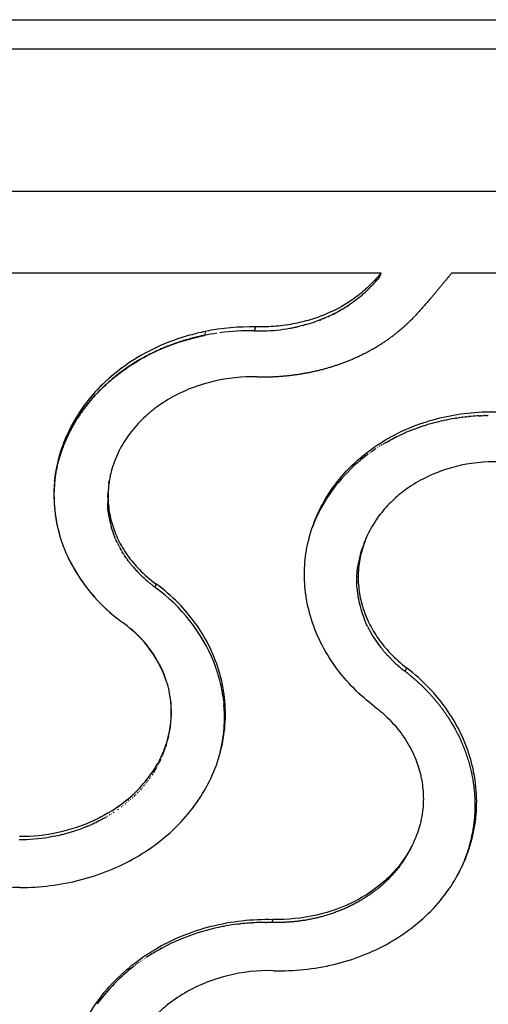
# Model space of a CAD drawing. Header units: millimetres. Extents: x 696 to 1161, y -96 to 347.
# Tile 51 of 55: x 936 to 969, y 276 to 347. Entities that reach past the tile are written whole.
import ezdxf

# ---------------------------------------------------------------- set-up
doc = ezdxf.new("R2010")
doc.units = ezdxf.units.MM
doc.header["$MEASUREMENT"] = 0
doc.layers.add('Crea2D$visibili$tangenti', color=7, linetype='Continuous', true_color=0x000000)
doc.layers.add('Predefinito', color=7, linetype='Continuous', true_color=0x000000)

msp = doc.modelspace()

# ---------------------------------------------------------------- linework, layer by layer
at = {"layer": 'Crea2D$visibili$tangenti'}
for p, q in [((747.834, 344.448), (1087.45, 344.448)), ((742.879, 334.199), (1091.799, 334.199)), ((961.74, 328.286), (928.713, 328.286)), ((961.628, 327.998), (961.452, 327.798)), ((961.628, 327.998), (961.74, 328.286)), ((980.528, 328.286), (966.82, 328.286)), ((960.911, 327.217), (960.844, 327.149)), ((960.911, 327.217), (960.93, 327.236)), ((961, 327.308), (960.93, 327.236)), ((961, 327.308), (961.018, 327.326)), ((961.09, 327.402), (961.018, 327.326)), ((961.09, 327.402), (961.105, 327.418)), ((961.179, 327.497), (961.105, 327.418)), ((961.179, 327.497), (961.192, 327.511)), ((960.101, 326.481), (960.03, 326.424)), ((960.101, 326.481), (960.125, 326.5)), ((960.195, 326.558), (960.125, 326.5)), ((960.288, 326.636), (960.218, 326.577)), ((960.288, 326.635), (960.31, 326.655)), ((960.38, 326.715), (960.31, 326.655)), ((960.38, 326.714), (960.402, 326.734)), ((960.47, 326.795), (960.402, 326.734)), ((960.47, 326.794), (960.492, 326.814)), ((960.559, 326.876), (960.492, 326.814)), ((960.56, 326.876), (960.581, 326.896)), ((960.648, 326.958), (960.581, 326.896)), ((960.648, 326.958), (960.669, 326.979)), ((960.736, 327.043), (960.669, 326.979)), ((960.736, 327.043), (960.757, 327.063)), ((960.824, 327.129), (960.757, 327.063)), ((960.824, 327.129), (960.844, 327.149)), ((958.998, 325.717), (959.128, 325.796)), ((959.208, 325.845), (959.128, 325.796)), ((959.208, 325.845), (959.284, 325.894)), ((959.311, 325.911), (959.284, 325.894)), ((959.311, 325.911), (959.438, 325.995)), ((959.515, 326.047), (959.438, 325.995)), ((959.515, 326.047), (959.539, 326.064)), ((959.615, 326.116), (959.539, 326.064)), ((959.615, 326.116), (959.64, 326.133)), ((959.715, 326.187), (959.64, 326.133)), ((959.715, 326.187), (959.739, 326.205)), ((959.813, 326.259), (959.739, 326.205)), ((959.813, 326.259), (959.837, 326.277)), ((959.91, 326.332), (959.837, 326.277)), ((959.91, 326.332), (959.934, 326.35)), ((960.006, 326.406), (959.934, 326.35)), ((960.006, 326.406), (960.03, 326.424)), ((957.66, 325.043), (957.622, 325.028)), ((957.66, 325.043), (957.798, 325.102)), ((957.891, 325.144), (957.798, 325.102)), ((957.891, 325.144), (957.971, 325.18)), ((958.006, 325.196), (957.971, 325.18)), ((958.006, 325.196), (958.143, 325.26)), ((958.233, 325.303), (958.143, 325.26)), ((958.233, 325.303), (958.312, 325.343)), ((958.345, 325.359), (958.312, 325.343)), ((958.345, 325.359), (958.48, 325.428)), ((958.566, 325.474), (958.48, 325.428)), ((958.566, 325.474), (958.645, 325.516)), ((958.675, 325.533), (958.645, 325.516)), ((958.675, 325.533), (958.808, 325.607)), ((958.891, 325.654), (958.808, 325.607)), ((958.891, 325.654), (958.969, 325.7)), ((958.998, 325.717), (958.969, 325.7)), ((952.618, 324.122), (952.698, 324.406)), ((955.526, 324.384), (955.6, 324.4)), ((955.965, 324.484), (955.853, 324.457)), ((956.09, 324.515), (955.979, 324.487)), ((956.214, 324.548), (956.104, 324.519)), ((956.338, 324.582), (956.229, 324.552)), ((956.827, 324.732), (956.905, 324.758)), ((956.948, 324.773), (956.905, 324.758)), ((956.948, 324.773), (957.087, 324.821)), ((957.188, 324.858), (957.087, 324.821)), ((957.188, 324.858), (957.267, 324.887)), ((957.307, 324.902), (957.267, 324.887)), ((957.307, 324.902), (957.445, 324.956)), ((957.543, 324.995), (957.445, 324.956)), ((957.543, 324.995), (957.622, 325.028)), ((947.994, 323.827), (948.127, 323.863)), ((948.127, 323.863), (948.259, 323.897)), ((948.259, 323.897), (948.393, 323.931)), ((948.393, 323.931), (948.451, 323.945)), ((949.064, 324.081), (948.995, 323.798)), ((953.206, 324.121), (953.276, 324.123)), ((955.146, 324.311), (955.218, 324.324)), ((943.228, 321.582), (943.255, 321.601)), ((943.255, 321.601), (943.364, 321.678)), ((967.863, 317.926), (968.042, 317.945)), ((968.09, 317.949), (968.042, 317.945)), ((968.778, 317.998), (968.655, 317.991)), ((968.778, 317.998), (968.901, 318.003)), ((969.005, 318.007), (968.901, 318.003)), ((969.005, 318.007), (969.148, 318.011)), ((969.234, 318.013), (969.148, 318.011)), ((969.234, 318.013), (969.395, 318.016)), ((969.464, 318.016), (969.395, 318.016)), ((964.556, 317.195), (964.722, 317.251)), ((964.769, 317.266), (964.722, 317.251)), ((964.769, 317.266), (964.95, 317.324)), ((964.983, 317.334), (964.95, 317.324)), ((965.415, 317.461), (965.528, 317.492)), ((965.633, 317.52), (965.528, 317.492)), ((965.633, 317.52), (965.762, 317.553)), ((965.852, 317.575), (965.762, 317.553)), ((965.852, 317.575), (965.997, 317.61)), ((966.072, 317.627), (965.997, 317.61)), ((966.072, 317.627), (966.234, 317.663)), ((966.292, 317.676), (966.234, 317.663)), ((966.292, 317.676), (966.472, 317.713)), ((966.514, 317.721), (966.472, 317.713)), ((966.961, 317.803), (967.071, 317.821)), ((967.191, 317.84), (967.071, 317.821)), ((967.191, 317.84), (967.312, 317.857)), ((967.41, 317.871), (967.312, 317.857)), ((967.41, 317.871), (967.555, 317.89)), ((967.636, 317.9), (967.555, 317.89)), ((967.636, 317.9), (967.798, 317.919)), ((967.863, 317.926), (967.798, 317.919)), ((962.852, 316.483), (962.958, 316.536)), ((962.997, 316.554), (962.958, 316.536)), ((962.997, 316.554), (963.064, 316.587)), ((963.152, 316.628), (963.064, 316.587)), ((963.152, 316.628), (963.279, 316.687)), ((963.308, 316.7), (963.279, 316.687)), ((963.925, 316.962), (963.825, 316.921)), ((963.925, 316.962), (964.046, 317.009)), ((964.134, 317.042), (964.046, 317.009)), ((964.134, 317.042), (964.27, 317.093)), ((964.344, 317.12), (964.27, 317.093)), ((964.344, 317.12), (964.495, 317.174)), ((964.556, 317.195), (964.495, 317.174)), ((938.994, 316.419), (939.037, 316.519)), ((961.794, 315.899), (961.719, 315.853)), ((961.94, 315.988), (961.842, 315.928)), ((962.089, 316.075), (961.965, 316.002)), ((962.089, 316.075), (962.214, 316.146)), ((962.236, 316.159), (962.214, 316.146)), ((962.236, 316.159), (962.34, 316.216)), ((962.386, 316.241), (962.34, 316.216)), ((962.386, 316.241), (962.466, 316.285)), ((962.537, 316.322), (962.466, 316.285)), ((962.537, 316.322), (962.594, 316.352)), ((962.689, 316.402), (962.594, 316.352)), ((962.689, 316.402), (962.722, 316.418)), ((962.852, 316.483), (962.722, 316.418)), ((960.942, 315.332), (960.891, 315.295)), ((961.081, 315.431), (961.007, 315.379)), ((961.505, 315.717), (961.478, 315.7)), ((961.649, 315.809), (961.598, 315.777)), ((942.013, 312.306), (942.009, 312.234)), ((942.018, 312.401), (942.015, 312.349)), ((942.025, 312.497), (942.023, 312.464)), ((942.004, 311.827), (942.005, 311.773)), ((942.008, 312.21), (942.005, 312.114)), ((942.006, 311.731), (942.008, 311.658)), ((942.009, 311.635), (942.014, 311.54)), ((942.02, 311.444), (942.014, 311.54)), ((942.028, 311.348), (942.022, 311.427)), ((942.028, 311.348), (942.031, 311.312)), ((942.037, 311.252), (942.031, 311.312)), ((942.037, 311.252), (942.042, 311.197)), ((942.047, 311.157), (942.042, 311.197)), ((942.047, 311.157), (942.054, 311.095)), ((942.058, 311.061), (942.054, 311.095)), ((942.058, 311.061), (942.067, 310.994)), ((942.071, 310.966), (942.067, 310.994)), ((942.071, 310.966), (942.082, 310.893)), ((942.271, 310.02), (942.279, 309.992)), ((942.298, 309.926), (942.279, 309.992)), ((942.298, 309.926), (942.308, 309.894)), ((942.327, 309.833), (942.308, 309.894)), ((942.327, 309.833), (942.339, 309.795)), ((942.357, 309.74), (942.339, 309.795)), ((942.357, 309.74), (942.371, 309.697)), ((942.388, 309.647), (942.371, 309.697)), ((942.388, 309.647), (942.422, 309.551)), ((942.457, 309.454), (942.422, 309.551)), ((942.457, 309.454), (942.476, 309.406)), ((942.494, 309.359), (942.476, 309.406)), ((942.494, 309.359), (942.513, 309.31)), ((942.572, 309.166), (942.513, 309.31)), ((942.572, 309.166), (942.593, 309.118)), ((942.615, 309.066), (942.593, 309.118)), ((942.616, 309.067), (942.635, 309.024)), ((942.7, 308.882), (942.634, 309.024)), ((942.7, 308.882), (942.722, 308.835)), ((942.743, 308.792), (942.722, 308.835)), ((942.743, 308.792), (942.768, 308.742)), ((942.839, 308.603), (942.768, 308.742)), ((938.851, 308.514), (938.812, 308.617)), ((942.839, 308.603), (942.864, 308.557)), ((942.886, 308.514), (942.863, 308.557)), ((942.886, 308.515), (942.913, 308.465)), ((942.99, 308.329), (942.913, 308.465)), ((942.99, 308.329), (943.016, 308.284)), ((943.041, 308.242), (943.016, 308.284)), ((943.041, 308.242), (943.07, 308.194)), ((943.152, 308.06), (943.07, 308.194)), ((943.152, 308.06), (943.181, 308.016)), ((943.207, 307.974), (943.18, 308.016)), ((943.208, 307.974), (943.238, 307.928)), ((943.325, 307.797), (943.237, 307.928)), ((943.326, 307.797), (943.355, 307.754)), ((943.385, 307.712), (943.355, 307.754)), ((943.385, 307.712), (943.447, 307.625)), ((943.509, 307.541), (943.447, 307.625)), ((943.509, 307.541), (943.541, 307.499)), ((943.574, 307.455), (943.541, 307.499)), ((943.574, 307.455), (943.637, 307.373)), ((943.672, 307.329), (943.637, 307.373)), ((943.672, 307.329), (943.736, 307.249)), ((943.773, 307.204), (943.736, 307.249)), ((943.773, 307.205), (943.838, 307.127)), ((943.877, 307.082), (943.838, 307.127)), ((943.877, 307.082), (943.941, 307.007)), ((943.983, 306.96), (943.941, 307.007)), ((943.983, 306.96), (944.083, 306.849)), ((944.091, 306.84), (944.156, 306.772)), ((944.202, 306.722), (944.156, 306.771)), ((944.203, 306.722), (944.304, 306.619)), ((944.316, 306.606), (944.304, 306.619)), ((944.316, 306.606), (944.379, 306.543)), ((959.991, 306.536), (960.001, 306.677)), ((960.004, 306.706), (960.012, 306.796)), ((960.014, 306.817), (960.03, 306.957)), ((960.032, 306.975), (960.044, 307.065)), ((960.043, 307.065), (960.048, 307.096)), ((960.048, 307.096), (960.069, 307.235)), ((944.432, 306.492), (944.379, 306.543)), ((944.67, 306.268), (944.611, 306.322)), ((944.918, 306.052), (944.85, 306.109)), ((945.174, 305.843), (945.097, 305.904)), ((945.493, 305.899), (945.438, 305.642)), ((959.978, 306.112), (959.98, 306.254)), ((959.978, 306.074), (959.978, 306.112)), ((959.979, 305.984), (959.978, 306.074)), ((959.984, 305.829), (959.979, 305.971)), ((959.98, 306.255), (959.984, 306.395)), ((959.986, 306.436), (959.991, 306.526)), ((945.827, 305.345), (945.351, 305.706)), ((959.985, 305.802), (959.983, 305.829)), ((959.989, 305.711), (959.985, 305.802)), ((959.99, 305.687), (959.989, 305.711)), ((960, 305.545), (959.99, 305.687)), ((942.953, 303.205), (942.862, 303.275)), ((960.591, 303.178), (960.534, 303.313)), ((960.604, 303.147), (960.591, 303.178)), ((960.642, 303.063), (960.604, 303.147)), ((960.65, 303.044), (960.642, 303.063)), ((960.691, 302.954), (960.65, 303.044)), ((960.72, 302.894), (960.691, 302.954)), ((960.76, 302.81), (960.72, 302.894)), ((960.888, 302.561), (960.844, 302.644)), ((961.778, 301.219), (961.718, 301.294)), ((962.091, 300.85), (962.027, 300.923)), ((962.144, 300.792), (962.091, 300.85)), ((962.156, 300.778), (962.144, 300.792)), ((962.222, 300.707), (962.156, 300.778)), ((962.236, 300.691), (962.222, 300.707)), ((962.331, 300.592), (962.236, 300.691)), ((962.356, 300.565), (962.331, 300.592)), ((962.425, 300.496), (962.356, 300.565)), ((963.577, 299.831), (963.463, 299.583)), ((946.375, 298.501), (946.355, 298.577)), ((950.259, 298.222), (950.278, 298.111)), ((950.325, 297.818), (950.331, 297.779)), ((950.331, 297.779), (950.345, 297.675)), ((950.346, 297.668), (950.36, 297.557)), ((950.363, 297.532), (950.373, 297.446)), ((950.373, 297.446), (950.385, 297.335)), ((950.385, 297.335), (950.394, 297.245)), ((950.396, 297.223), (950.405, 297.112)), ((946.403, 294.88), (946.36, 294.698)), ((946.214, 294.172), (946.202, 294.133)), ((946.246, 294.274), (946.23, 294.223)), ((945.734, 293.127), (945.676, 293.019)), ((945.734, 293.127), (945.759, 293.176)), ((945.779, 293.215), (945.759, 293.176)), ((945.81, 293.151), (945.775, 293.079)), ((945.779, 293.215), (945.839, 293.334)), ((945.857, 293.251), (945.817, 293.165)), ((945.946, 293.452), (945.935, 293.425)), ((945.989, 293.553), (945.972, 293.512)), ((946.03, 293.655), (946.008, 293.6)), ((945.478, 292.675), (945.453, 292.635)), ((945.478, 292.675), (945.545, 292.787)), ((945.566, 292.824), (945.545, 292.787)), ((945.566, 292.824), (945.633, 292.941)), ((945.609, 292.759), (945.599, 292.74)), ((945.652, 292.975), (945.633, 292.941)), ((945.661, 292.856), (945.644, 292.824)), ((945.652, 292.975), (945.676, 293.019)), ((945.712, 292.954), (945.689, 292.908)), ((945.762, 293.052), (945.733, 292.994)), ((944.95, 291.735), (944.923, 291.7)), ((945.081, 291.915), (945.022, 291.833)), ((945.144, 292.006), (945.119, 291.969)), ((945.268, 292.19), (945.212, 292.106)), ((945.328, 292.283), (945.303, 292.244)), ((945.387, 292.377), (945.355, 292.325)), ((944.455, 291.131), (944.38, 291.048)), ((944.529, 291.215), (944.499, 291.18)), ((944.674, 291.385), (944.609, 291.308)), ((944.744, 291.471), (944.716, 291.437)), ((944.882, 291.646), (944.821, 291.567)), ((943.575, 290.264), (943.529, 290.225)), ((943.702, 290.376), (943.659, 290.338)), ((943.827, 290.49), (943.786, 290.452)), ((943.99, 290.645), (943.909, 290.567)), ((944.07, 290.724), (944.033, 290.688)), ((944.227, 290.884), (944.149, 290.804)), ((944.304, 290.966), (944.271, 290.93)), ((942.773, 289.635), (942.707, 289.589)), ((943.048, 289.836), (942.99, 289.792)), ((943.295, 290.029), (943.264, 290.005)), ((941.169, 288.904), (941.115, 288.879)), ((941.169, 288.904), (941.282, 288.959)), ((941.35, 288.993), (941.282, 288.959)), ((941.35, 288.993), (941.448, 289.042)), ((941.438, 288.825), (941.501, 288.858)), ((941.53, 289.084), (941.448, 289.042)), ((941.607, 288.914), (941.501, 288.858)), ((941.53, 289.084), (941.612, 289.128)), ((941.607, 288.914), (941.658, 288.942)), ((941.707, 289.179), (941.612, 289.128)), ((941.708, 288.969), (941.658, 288.942)), ((941.707, 289.179), (941.775, 289.216)), ((941.708, 288.969), (941.813, 289.027)), ((941.882, 289.276), (941.775, 289.216)), ((941.908, 289.081), (941.813, 289.027)), ((941.882, 289.276), (941.936, 289.306)), ((942.055, 289.376), (941.936, 289.306)), ((942.007, 289.139), (941.967, 289.116)), ((942.202, 289.257), (942.119, 289.206)), ((942.299, 289.318), (942.268, 289.298)), ((942.491, 289.442), (942.417, 289.393)), ((940.388, 288.348), (940.213, 288.28)), ((940.388, 288.348), (940.542, 288.41)), ((940.567, 288.421), (940.542, 288.41)), ((940.567, 288.421), (940.704, 288.479)), ((940.744, 288.496), (940.704, 288.479)), ((940.744, 288.496), (940.865, 288.549)), ((940.92, 288.574), (940.865, 288.549)), ((940.92, 288.574), (941.024, 288.622)), ((941.094, 288.655), (941.024, 288.622)), ((941.094, 288.655), (941.183, 288.698)), ((941.267, 288.739), (941.183, 288.698)), ((941.267, 288.739), (941.343, 288.777)), ((941.438, 288.825), (941.343, 288.777)), ((937.966, 287.661), (937.798, 287.632)), ((938.153, 287.695), (937.976, 287.662)), ((938.728, 287.821), (938.68, 287.809)), ((938.728, 287.821), (938.854, 287.852)), ((938.916, 287.868), (938.854, 287.852)), ((938.916, 287.868), (939.027, 287.897)), ((939.104, 287.918), (939.027, 287.897)), ((939.104, 287.918), (939.2, 287.945)), ((939.291, 287.971), (939.2, 287.945)), ((939.291, 287.971), (939.371, 287.995)), ((939.476, 288.027), (939.371, 287.995)), ((939.476, 288.027), (939.542, 288.047)), ((967.222, 284.844), (967.281, 284.956)), ((950.358, 281.195), (950.28, 281.18)), ((950.358, 281.195), (950.455, 281.213)), ((950.573, 281.235), (950.455, 281.213)), ((951.439, 281.365), (951.339, 281.352)), ((951.439, 281.364), (951.517, 281.374)), ((951.657, 281.39), (951.517, 281.374)), ((952.313, 281.448), (952.232, 281.442)), ((952.313, 281.448), (952.412, 281.454)), ((952.533, 281.461), (952.412, 281.454)), ((952.533, 281.461), (952.592, 281.464)), ((952.753, 281.472), (952.592, 281.464)), ((953.413, 281.485), (953.313, 281.485)), ((953.413, 281.485), (953.493, 281.485)), ((953.634, 281.484), (953.493, 281.485)), ((953.855, 281.479), (953.674, 281.483)), ((953.936, 281.702), (953.855, 281.479)), ((945.902, 279.617), (945.987, 279.662)), ((946.042, 279.691), (945.987, 279.662)), ((946.042, 279.691), (946.14, 279.742)), ((946.182, 279.764), (946.14, 279.742)), ((945.352, 279.304), (945.239, 279.236)), ((945.352, 279.304), (945.386, 279.325)), ((945.488, 279.385), (945.386, 279.325)), ((945.488, 279.385), (945.534, 279.411)), ((945.625, 279.463), (945.534, 279.411)), ((945.625, 279.463), (945.684, 279.496)), ((945.763, 279.541), (945.684, 279.496)), ((945.763, 279.541), (945.835, 279.58)), ((945.902, 279.617), (945.835, 279.58)), ((944.046, 278.426), (943.975, 278.372)), ((944.172, 278.52), (944.11, 278.474)), ((944.299, 278.613), (944.246, 278.574)), ((944.427, 278.704), (944.384, 278.673)), ((944.556, 278.794), (944.523, 278.771)), ((944.686, 278.882), (944.664, 278.867))]:
    msp.add_line(p, q, dxfattribs=at)
for centre, radius, start, end in [((947.07, 340.585), 19.245, 317.20505, 318.33508), ((943.853, 343.467), 23.564, 318.30055, 318.32152), ((954.497, 333.456), 8.948, 309.5569, 309.74848), ((952.335, 307.985), 16.424, 88.73176, 101.48769), ((952.97, 336.641), 12.521, 280.34435, 281.777), ((953.018, 336.416), 12.291, 282.12988, 283.27432), ((953.047, 336.293), 12.164, 283.2722, 283.33653), ((953.076, 336.174), 12.042, 283.88162, 283.94938), ((953.103, 336.069), 11.934, 284.49615, 284.56732), ((953.127, 335.977), 11.838, 285.11521, 285.18967), ((953.15, 335.895), 11.754, 285.73827, 285.81583), ((953.193, 335.747), 11.599, 285.80976, 288.2593), ((951.915, 309.318), 15.029, 105.12193, 124.67878), ((952.225, 308.367), 16.028, 101.37547, 103.61859), ((952.224, 307.981), 16.143, 98.32448, 101.53809), ((952.037, 309.91), 14.206, 98.70469, 102.3522), ((952.258, 307.723), 16.403, 88.74446, 97.51872), ((952.936, 337.096), 12.978, 268.59261, 271.18964), ((952.95, 336.755), 12.637, 271.47911, 280.00568), ((951.3, 310.3), 13.872, 125.58553, 126.48926), ((950.349, 311.418), 12.408, 126.08338, 155.72659), ((951.273, 310.337), 13.826, 126.48929, 126.54171), ((950.122, 311.552), 12.151, 132.74997, 152.79281), ((969.541, 302.264), 15.752, 93.22645, 95.28585), ((969.37, 303.177), 14.822, 105.48738, 107.21698), ((969.391, 303.103), 14.899, 105.47712, 105.48824), ((969.486, 302.69), 15.322, 99.52493, 101.18244), ((969.497, 302.623), 15.39, 99.48704, 99.52643), ((969.165, 303.747), 14.215, 112.06572, 114.33139), ((948.971, 312.168), 10.845, 156.95043, 163.81816), ((949.07, 312.118), 10.956, 156.88394, 156.91217), ((948.695, 312.29), 10.546, 164.03915, 195.56828), ((967.837, 305.646), 11.889, 126.26571, 151.91768), ((968.675, 304.638), 13.197, 123.65019, 124.90612), ((948.519, 312.286), 10.377, 164.95234, 200.70404), ((-101910.733, 12412.396), 103558.143, 353.29060613, 353.29069829), ((948.51, 312.014), 10.401, 171.29365, 172.55204), ((-76544.144, 13207.945), 78551.862, 350.55171895, 350.55188009), ((948.962, 311.936), 6.959, 179.32289, 179.44561), ((948.958, 311.936), 6.955, 180.11158, 180.39534), ((948.961, 311.937), 6.958, 184.06209, 184.20109), ((949.001, 311.94), 6.998, 188.60629, 188.79125), ((949.039, 311.948), 7.037, 188.80539, 192.78945), ((966.948, 306.191), 10.848, 152.24602, 159.81064), ((949.115, 311.964), 7.115, 192.78006, 195.85799), ((967.28, 306.065), 7.305, 158.04648, 168.60345), ((-15561.701, 6957.945), 17809.954, 338.078315, 338.0788981), ((950.198, 313.046), 12.219, 201.77184, 233.09952), ((950.309, 313.171), 12.378, 205.72425, 229.30529), ((967.147, 306.096), 7.169, 168.70236, 170.79329), ((967.158, 306.093), 7.181, 168.63198, 168.70061), ((950.621, 312.875), 8.891, 222.66547, 222.74202), ((967.091, 306.104), 7.113, 175.14204, 175.38017), ((967.095, 306.104), 7.117, 174.24543, 174.41538), ((967.103, 306.103), 7.125, 172.96398, 173.1126), ((967.126, 306.099), 7.148, 170.7931, 170.85436), ((950.896, 313.145), 9.277, 225.82671, 227.34706), ((951.037, 313.3), 9.486, 227.84102, 229.28958), ((951.176, 313.462), 9.7, 229.82014, 231.19371), ((967.114, 306.104), 7.136, 180.9653, 181.06786), ((967.097, 306.104), 7.118, 178.78089, 178.79163), ((967.091, 306.104), 7.113, 177.32462, 177.65369), ((967.09, 306.104), 7.112, 176.5164, 176.59675), ((951.313, 313.634), 9.919, 231.7643, 233.05998), ((938.337, 295.694), 12.216, 19.93433, 52.18262), ((967.164, 306.106), 7.186, 184.47714, 184.59989), ((967.181, 306.107), 7.203, 184.59598, 186.73993), ((967.209, 306.111), 7.232, 186.74217, 186.7732), ((967.23, 306.113), 7.252, 186.77122, 188.93806), ((967.265, 306.118), 7.287, 188.93824, 188.99759), ((967.349, 306.133), 7.373, 189.00788, 194.5894), ((967.45, 306.158), 7.476, 194.57652, 194.61556), ((967.558, 306.188), 7.589, 194.63045, 200.05992), ((951.446, 314.426), 14.073, 232.87907, 232.92518), ((951.197, 314.083), 13.649, 232.89374, 233.8153), ((938.195, 296.13), 8.518, 16.69258, 54.52685), ((967.689, 306.233), 7.727, 200.04031, 200.12007), ((967.737, 306.252), 7.779, 200.12703, 202.15935), ((967.794, 306.274), 7.84, 202.15126, 202.18616), ((938.339, 296.204), 8.366, 19.54026, 51.25114), ((968.057, 306.393), 8.129, 206.1535, 207.46782), ((968.486, 306.636), 8.622, 208.2022, 218.28426), ((968.933, 306.973), 9.181, 218.80876, 220.01218), ((969.024, 307.049), 9.3, 220.00708, 221.19904), ((969.332, 307.334), 9.719, 224.71226, 224.7298), ((969.388, 307.389), 9.799, 224.72791, 226.33611), ((969.454, 307.458), 9.894, 226.33705, 226.43028), ((969.535, 307.544), 10.011, 226.43163, 228.68744), ((939.374, 296.184), 11.074, 17.31323, 19.38068), ((969.619, 307.639), 10.139, 228.68457, 228.70333), ((969.75, 307.791), 10.34, 228.71466, 232.54773), ((954.735, 288.194), 14.349, 51.53053, 52.53567), ((939.418, 296.198), 11.028, 17.20053, 17.31188), ((939.541, 296.233), 10.9, 10.64111, 17.21546), ((939.127, 296.647), 7.483, 335.08725, 12.90286), ((939.568, 296.69), 7.044, 14.81016, 14.89915), ((939.271, 296.616), 7.35, 13.39128, 14.77763), ((939.635, 296.253), 10.804, 10.49815, 10.63057), ((939.652, 296.256), 10.787, 9.86246, 9.90214), ((939.669, 296.259), 10.77, 8.3252, 9.86369), ((939.225, 296.636), 7.392, 333.81416, 9.72015), ((939.703, 296.264), 10.736, 7.51412, 7.55321), ((939.715, 296.266), 10.723, 6.7821, 6.91627), ((939.729, 296.271), 10.709, 344.38407, 4.5033), ((939.741, 296.268), 10.698, 5.12115, 5.23833), ((939.026, 296.446), 7.539, 343.56576, 346.59869), ((938.826, 296.509), 7.749, 338.64996, 341.63683), ((938.824, 296.739), 7.796, 334.10652, 334.43218), ((937.18, 297.86), 9.785, 299.87977, 327.72159), ((938.252, 296.783), 8.385, 328.54907, 330.56906), ((937.037, 298.064), 10.029, 303.42783, 321.05301), ((936.762, 298.128), 10.405, 307.71862, 307.78708), ((936.89, 297.968), 10.2, 309.64145, 309.67681), ((935.737, 300.444), 12.755, 269.63801, 294.93982), ((935.847, 299.788), 12.309, 287.46806, 290.75133), ((935.895, 299.657), 12.169, 290.75789, 290.78214), ((935.684, 300.444), 12.986, 269.77763, 279.25885), ((935.697, 300.356), 12.896, 279.26642, 279.37561), ((935.702, 300.325), 12.865, 280.13354, 280.17799), ((935.72, 300.235), 12.773, 280.9797, 283.39922), ((13019.337, -5668.931), 13446.392, 153.7086427, 153.7091289), ((935.585, 271.687), 12.319, 89.54093, 123.90228), ((953.275, 265.871), 15.599, 101.06963, 117.04322), ((953.404, 265.325), 16.16, 97.34247, 100.08912), ((953.416, 265.224), 16.261, 94.17571, 96.21035), ((953.42, 265.158), 16.327, 90.37741, 92.34307), ((953.42, 265.137), 16.348, 89.1112, 89.25118), ((952.79, 266.832), 14.522, 121.43355, 123.35638), ((952.043, 267.781), 13.314, 127.5873, 144.00537)]:
    msp.add_arc(centre, radius, start, end, dxfattribs=at)
for points, degree, knots in [([(961.74, 328.286), (961.448, 327.955), (960.892, 327.337), (959.624, 326.261), (958.192, 325.463), (956.616, 324.896), (955.335, 324.588), (954.017, 324.416), (953.121, 324.395), (952.698, 324.406)], 3, [0, 0, 0, 0, 1.326169, 2.487976, 4.97808, 6.208109, 7.507275, 8.921797, 10.191418, 10.191418, 10.191418, 10.191418]), ([(966.82, 328.286), (966.306, 327.663), (965.807, 327.059), (965.297, 326.444), (964.555, 325.567), (963.746, 324.748), (963.507, 324.523), (963.244, 324.293), (962.972, 324.071)], 5, [0.7, 0.7, 0.7, 0.7, 0.7, 0.7, 13.904029, 13.904029, 13.904029, 19.633307, 19.633307, 19.633307, 19.633307, 19.633307, 19.633307]), ([(938.193, 313.312), (938.277, 313.983), (938.553, 315.195), (939.25, 316.859), (940.2, 318.425), (941.454, 319.9), (943.048, 321.263), (945.477, 322.774), (947.565, 323.499), (948.998, 323.788)], 3, [0, 0, 0, 0, 2.026587, 3.71174, 5.396973, 7.506092, 9.497333, 11.674114, 16.060728, 16.060728, 16.060728, 16.060728]), ([(948.995, 323.798), (947.428, 323.482), (945.916, 322.974), (944.492, 322.282), (941.802, 320.493), (939.803, 318.057), (938.998, 316.651), (938.468, 315.142), (938.23, 313.59)], 5, [73.298504, 73.298504, 73.298504, 73.298504, 73.298504, 73.298504, 92.687598, 92.687598, 92.687598, 113.479707, 113.479707, 113.479707, 113.479707, 113.479707, 113.479707]), ([(952.793, 320.81), (953.913, 320.783), (955.031, 320.846), (956.136, 320.998), (958.295, 321.48), (960.306, 322.313), (961.262, 322.816), (962.155, 323.403), (962.972, 324.071)], 5, [-54.319338, -54.319338, -54.319338, -54.319338, -54.319338, -54.319338, -40.914772, -40.914772, -40.914772, -27.510207, -27.510207, -27.510207, -27.510207, -27.510207, -27.510207]), ([(952.793, 320.81), (951.725, 320.836), (949.662, 320.624), (947.222, 319.716), (945.556, 318.667), (944.426, 317.703), (943.484, 316.611), (942.73, 315.347), (942.256, 314.062), (942.026, 312.729), (942.047, 311.451), (942.305, 310.197), (942.762, 309.029), (943.428, 307.918), (944.336, 306.841), (945.071, 306.208), (945.493, 305.899)], 3, [0, 0, 0, 0, 3.203523, 6.170828, 7.747381, 9.09147, 10.618397, 12.0561, 13.490569, 14.70737, 16.10137, 17.304923, 18.534231, 19.848439, 21.17856, 22.747943, 22.747943, 22.747943, 22.747943]), ([(961.264, 297.045), (960.744, 297.441), (959.72, 298.333), (958.391, 299.889), (957.324, 301.65), (956.589, 303.526), (956.22, 305.397), (956.182, 307.213), (956.444, 309.013), (957.027, 310.768), (957.964, 312.496), (959.219, 314.085), (960.763, 315.458), (962.547, 316.6), (964.441, 317.44), (967.123, 318.189), (969.166, 318.34), (970.526, 318.269)], 3, [0, 0, 0, 0, 1.960503, 4.064392, 6.120425, 8.116583, 10.084175, 11.819899, 13.546265, 15.523314, 17.342906, 19.4231, 21.57295, 23.519529, 25.760727, 27.768204, 31.855001, 31.855001, 31.855001, 31.855001]), ([(970.642, 314.678), (969.594, 314.732), (967.552, 314.578), (965.127, 313.723), (963.473, 312.696), (962.412, 311.791), (961.524, 310.771), (960.798, 309.589), (960.313, 308.316), (960.068, 306.985), (960.072, 305.699), (960.323, 304.359), (960.8, 303.106), (961.508, 301.916), (962.418, 300.811), (963.154, 300.155), (963.577, 299.831)], 3, [0, 0, 0, 0, 3.148593, 6.091542, 7.645573, 8.967426, 10.266318, 11.689699, 13.113443, 14.333314, 15.735695, 16.952895, 18.407758, 19.740606, 21.092788, 22.689982, 22.689982, 22.689982, 22.689982]), ([(935.683, 284.006), (937.149, 284), (940.064, 284.358), (943.407, 285.692), (945.767, 287.261), (947.311, 288.65), (948.632, 290.297), (949.623, 292.089), (950.269, 293.994), (950.556, 295.958), (950.478, 297.862), (950.07, 299.735), (949.367, 301.47), (948.364, 303.099), (947.094, 304.594), (946.072, 305.474), (945.493, 305.899)], 3, [0, 0, 0, 0, 4.398201, 8.740347, 10.701932, 12.875339, 14.954496, 17.014134, 18.995045, 20.964524, 22.942626, 24.686818, 26.697285, 28.53454, 30.410375, 32.565903, 32.565903, 32.565903, 32.565903]), ([(953.977, 278.005), (955.438, 277.966), (958.337, 278.259), (961.667, 279.536), (964.001, 281.069), (965.525, 282.437), (966.822, 284.07), (967.789, 285.856), (968.412, 287.759), (968.676, 289.728), (968.581, 291.641), (968.16, 293.531), (967.45, 295.288), (966.444, 296.946), (965.176, 298.477), (964.156, 299.388), (963.577, 299.831)], 3, [0, 0, 0, 0, 4.384991, 8.66824, 10.59779, 12.73717, 14.793087, 16.831183, 18.805144, 20.776493, 22.765819, 24.527905, 26.567743, 28.428163, 30.328911, 32.517727, 32.517727, 32.517727, 32.517727]), ([(963.661, 299.428), (964.882, 298.458), (965.952, 297.336), (966.834, 296.09), (968.322, 293.129), (968.705, 289.942), (968.563, 288.19), (968.078, 286.509), (967.281, 284.956)], 5, [-78.747705, -78.747705, -78.747705, -78.747705, -78.747705, -78.747705, -60.384968, -60.384968, -60.384968, -37.907189, -37.907189, -37.907189, -37.907189, -37.907189, -37.907189]), ([(961.264, 297.045), (961.631, 296.765), (962.363, 296.126), (963.315, 294.999), (964.042, 293.762), (964.517, 292.506), (964.778, 291.209), (964.804, 289.821), (964.553, 288.435), (964.069, 287.159), (963.365, 285.953), (962.451, 284.864), (961.297, 283.865), (959.569, 282.776), (957.077, 281.873), (954.988, 281.674), (953.936, 281.702)], 3, [0, 0, 0, 0, 1.386004, 2.907233, 4.408234, 5.675261, 6.922818, 8.362471, 9.820055, 11.127847, 12.442362, 13.996424, 15.376455, 17.008877, 20.102507, 23.25923, 23.25923, 23.25923, 23.25923]), ([(963.88, 286.857), (963.346, 285.771), (962.596, 284.77), (961.657, 283.89), (959.662, 282.557), (957.292, 281.778), (956.165, 281.548), (955.01, 281.449), (953.855, 281.479)], 5, [-11555.739799, -11555.739799, -11555.739799, -11555.739799, -11555.739799, -11555.739799, -11539.913155, -11539.913155, -11539.913155, -11526.837462, -11526.837462, -11526.837462, -11526.837462, -11526.837462, -11526.837462]), ([(944.08, 259.336), (943.559, 259.734), (942.53, 260.637), (941.252, 262.155), (940.213, 263.875), (939.476, 265.709), (939.059, 267.711), (939.013, 269.671), (939.303, 271.616), (939.902, 273.438), (940.854, 275.246), (942.124, 276.922), (943.686, 278.392), (946.064, 280.031), (949.465, 281.415), (952.438, 281.742), (953.936, 281.702)], 3, [0, 0, 0, 0, 1.965654, 4.097548, 5.93356, 7.978419, 10.004393, 12.042781, 13.834645, 15.884621, 17.77358, 19.94532, 22.170749, 24.188817, 28.583517, 33.077535, 33.077535, 33.077535, 33.077535]), ([(953.977, 278.005), (952.86, 278.034), (950.691, 277.801), (948.145, 276.807), (946.426, 275.664), (945.332, 274.677), (944.42, 273.58), (943.678, 272.324), (943.183, 270.987), (942.931, 269.599), (942.931, 268.264), (943.18, 266.879), (943.658, 265.59), (944.368, 264.372), (945.284, 263.244), (946.029, 262.575), (946.458, 262.247)], 3, [0, 0, 0, 0, 3.35217, 6.484492, 8.12873, 9.524865, 10.895022, 12.394851, 13.884981, 15.154293, 16.612998, 17.870827, 19.364078, 20.716794, 22.087958, 23.710209, 23.710209, 23.710209, 23.710209])]:
    msp.add_open_spline(points, degree=degree, knots=knots, dxfattribs=at)
at = {"layer": 'Predefinito'}
msp.add_line((751.27, 346.551), (1106.198, 346.551), dxfattribs=at)

doc.saveas('drawing.dxf')
